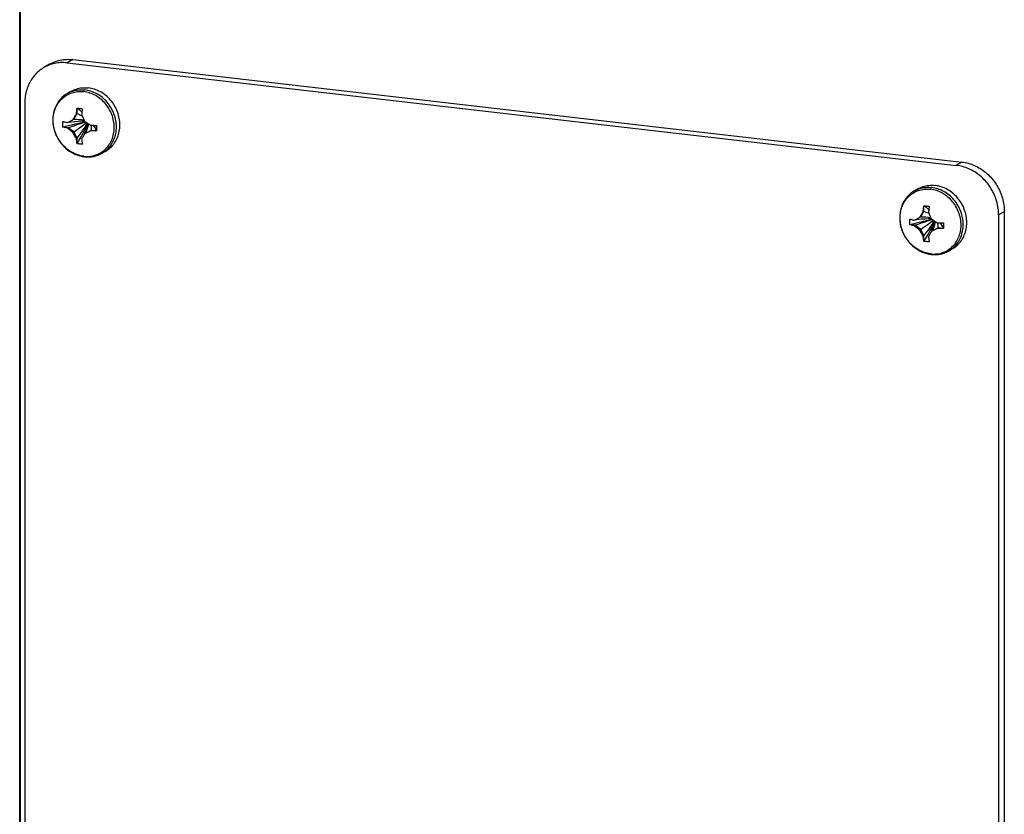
# Model space of a CAD drawing. Header units: inches. Extents: x 0 to 85, y 0 to 55.
# Tile 9 of 18: x 61.4 to 66.7, y 8.6 to 12.9. Entities that reach past the tile are written whole.
import ezdxf

# ---------------------------------------------------------------- set-up
doc = ezdxf.new("R2010")
doc.units = ezdxf.units.IN
doc.header["$LTSCALE"] = 4.675
doc.header["$MEASUREMENT"] = 0
doc.layers.get('0').update_dxf_attribs({"linetype": 'CONTINUOUS'})

msp = doc.modelspace()

# ---------------------------------------------------------------- linework, layer by layer
at = {"color": 3, "linetype": 'Continuous'}
for p, q in [((61.4203, 4.7857), (61.4203, 21.3532)), ((61.4243, 4.7728), (61.4243, 21.321)), ((61.6763, 12.6502), (66.4724, 12.0975)), ((61.4479, 12.4351), (61.4479, 5.1906)), ((66.7008, 11.8297), (66.7008, 4.5853))]:
    msp.add_line(p, q, dxfattribs=at)
at = {"color": 7, "linetype": 'Continuous'}
for p, q in [((61.5812, 12.6426), (61.5506, 12.6249)), ((61.7068, 12.6679), (61.6763, 12.6502)), ((61.7068, 12.6679), (66.5029, 12.1153)), ((61.6968, 12.4964), (61.6778, 12.4854)), ((61.7125, 12.3458), (61.7302, 12.3762)), ((61.7302, 12.3762), (61.7261, 12.3738)), ((61.7302, 12.405), (61.7304, 12.406)), ((61.7302, 12.3762), (61.7302, 12.405)), ((61.7304, 12.406), (61.735, 12.4055)), ((61.735, 12.4055), (61.7397, 12.405)), ((61.7397, 12.405), (61.7444, 12.4045)), ((61.7444, 12.4045), (61.7491, 12.404)), ((61.7491, 12.404), (61.7539, 12.4034)), ((61.7539, 12.4034), (61.7587, 12.4028)), ((61.7587, 12.4028), (61.7585, 12.4017)), ((61.6539, 12.3339), (61.6546, 12.3337)), ((61.6777, 12.3282), (61.6847, 12.3316)), ((61.6847, 12.3316), (61.7064, 12.3423)), ((61.7125, 12.3458), (61.7064, 12.3423)), ((61.7682, 12.3391), (61.7702, 12.3349)), ((61.6546, 12.3038), (61.6539, 12.304)), ((61.6818, 12.3006), (61.6546, 12.3038)), ((61.6818, 12.3006), (61.6777, 12.2983)), ((61.7125, 12.2784), (61.6818, 12.3006)), ((61.7125, 12.2784), (61.7064, 12.2748)), ((61.7302, 12.2439), (61.7125, 12.2784)), ((61.7862, 12.2755), (61.7702, 12.2675)), ((61.7763, 12.271), (61.7712, 12.2681)), ((61.807, 12.2862), (61.7763, 12.271)), ((61.8029, 12.2838), (61.7862, 12.2755)), ((61.807, 12.2862), (61.8029, 12.2838)), ((61.8342, 12.2831), (61.807, 12.2862)), ((61.8342, 12.313), (61.8352, 12.313)), ((61.8352, 12.2831), (61.8342, 12.2831)), ((61.8352, 12.313), (61.8353, 12.3029)), ((61.8353, 12.2929), (61.8352, 12.2831)), ((61.8353, 12.3029), (61.8353, 12.2929)), ((61.7302, 12.2439), (61.7261, 12.2415)), ((61.7302, 12.2151), (61.7302, 12.2439)), ((61.7304, 12.2142), (61.7302, 12.2151)), ((61.7585, 12.2118), (61.7587, 12.211)), ((61.8851, 12.1745), (61.8653, 12.163)), ((66.5029, 12.1153), (66.4724, 12.0975)), ((66.2645, 11.9701), (66.2455, 11.9591)), ((66.2802, 11.8194), (66.2979, 11.8498)), ((66.2979, 11.8498), (66.2939, 11.8475)), ((66.2979, 11.8786), (66.2981, 11.8797)), ((66.2979, 11.8498), (66.2979, 11.8786)), ((66.2981, 11.8797), (66.3027, 11.8792)), ((66.3027, 11.8792), (66.3074, 11.8787)), ((66.3074, 11.8787), (66.3121, 11.8782)), ((66.3121, 11.8782), (66.3169, 11.8776)), ((66.3169, 11.8776), (66.3216, 11.877)), ((66.3216, 11.877), (66.3264, 11.8764)), ((66.3264, 11.8764), (66.3263, 11.8753)), ((66.7313, 11.8475), (66.7008, 11.8297)), ((66.7313, 11.8475), (66.7313, 4.603)), ((66.2216, 11.8075), (66.2223, 11.8074)), ((66.2454, 11.8019), (66.2524, 11.8052)), ((66.2524, 11.8052), (66.2741, 11.8159)), ((66.2802, 11.8194), (66.2741, 11.8159)), ((66.3359, 11.8127), (66.3379, 11.8085)), ((66.2223, 11.7774), (66.2216, 11.7777)), ((66.2495, 11.7743), (66.2223, 11.7774)), ((66.2495, 11.7743), (66.2454, 11.7719)), ((66.2802, 11.752), (66.2495, 11.7743)), ((66.2802, 11.752), (66.2741, 11.7485)), ((66.2979, 11.7175), (66.2802, 11.752)), ((66.3539, 11.7491), (66.3379, 11.7411)), ((66.344, 11.7447), (66.339, 11.7417)), ((66.3747, 11.7599), (66.344, 11.7447)), ((66.3706, 11.7575), (66.3539, 11.7491)), ((66.3747, 11.7599), (66.3706, 11.7575)), ((66.4019, 11.7567), (66.3747, 11.7599)), ((66.4019, 11.7867), (66.403, 11.7866)), ((66.403, 11.7568), (66.4019, 11.7567)), ((66.403, 11.7866), (66.403, 11.7766)), ((66.403, 11.7766), (66.403, 11.7666)), ((66.403, 11.7666), (66.403, 11.7568)), ((66.2979, 11.7175), (66.2939, 11.7151)), ((66.2979, 11.6887), (66.2979, 11.7175)), ((66.2981, 11.6879), (66.2979, 11.6887)), ((66.3263, 11.6855), (66.3264, 11.6846)), ((66.4529, 11.6482), (66.433, 11.6366))]:
    msp.add_line(p, q, dxfattribs=at)
at = {"color": 3, "linetype": 'Continuous'}
for points in [[(61.6763, 12.6502), (61.6677, 12.651), (61.6592, 12.6515), (61.6507, 12.6516), (61.6423, 12.6514), (61.6338, 12.6509), (61.6255, 12.65), (61.6172, 12.6488), (61.609, 12.6472), (61.6009, 12.6454), (61.5929, 12.6431), (61.585, 12.6406), (61.5772, 12.6377), (61.5696, 12.6345), (61.5621, 12.631), (61.5548, 12.6272), (61.5506, 12.6249)], [(61.5506, 12.6249), (61.5476, 12.6231), (61.5407, 12.6187), (61.5339, 12.6139), (61.5273, 12.6089), (61.521, 12.6037), (61.5148, 12.5981), (61.5089, 12.5923), (61.5032, 12.5862), (61.4977, 12.5799), (61.4925, 12.5733), (61.4876, 12.5665), (61.4829, 12.5595), (61.4785, 12.5523), (61.4744, 12.5448), (61.4705, 12.5372), (61.467, 12.5294), (61.4637, 12.5215), (61.4607, 12.5133), (61.4581, 12.5051), (61.4557, 12.4967), (61.4536, 12.4881), (61.4519, 12.4795), (61.4505, 12.4707), (61.4493, 12.4619), (61.4485, 12.453), (61.4481, 12.4441), (61.4479, 12.4351)], [(66.7008, 11.8297), (66.7006, 11.8388), (66.7002, 11.8479), (66.6994, 11.8569), (66.6982, 11.866), (66.6968, 11.8751), (66.6951, 11.8841), (66.693, 11.8931), (66.6906, 11.9021), (66.688, 11.911), (66.685, 11.9198), (66.6817, 11.9285), (66.6782, 11.9371), (66.6743, 11.9456), (66.6702, 11.954), (66.6658, 11.9623), (66.6611, 11.9703), (66.6562, 11.9783), (66.651, 11.986), (66.6455, 11.9936), (66.6398, 12.001), (66.6339, 12.0082), (66.6277, 12.0152), (66.6214, 12.0219), (66.6148, 12.0284), (66.608, 12.0347), (66.6011, 12.0408), (66.5939, 12.0465), (66.5866, 12.052), (66.5791, 12.0573), (66.5715, 12.0622), (66.5637, 12.0669), (66.5558, 12.0712), (66.5478, 12.0753), (66.5397, 12.0791), (66.5315, 12.0825), (66.5232, 12.0856), (66.5149, 12.0884), (66.5064, 12.0909), (66.498, 12.0931), (66.4895, 12.0949), (66.481, 12.0964), (66.4724, 12.0975)]]:
    msp.add_lwpolyline(points, dxfattribs=at)
at = {"color": 7, "linetype": 'Continuous'}
for points in [[(61.5812, 12.6426), (61.5853, 12.6449), (61.5926, 12.6488), (61.6001, 12.6523), (61.6077, 12.6555), (61.6155, 12.6583), (61.6234, 12.6609), (61.6314, 12.6631), (61.6395, 12.665), (61.6477, 12.6665), (61.656, 12.6677), (61.6643, 12.6686), (61.6728, 12.6692), (61.6812, 12.6694), (61.6897, 12.6692), (61.6983, 12.6688), (61.7068, 12.6679)], [(61.6778, 12.4854), (61.6679, 12.4791), (61.6585, 12.4721), (61.6497, 12.4643), (61.6414, 12.4558), (61.6338, 12.4466), (61.6268, 12.4368), (61.6206, 12.4265), (61.6151, 12.4156), (61.6104, 12.4042), (61.6066, 12.3925), (61.6035, 12.3803), (61.6013, 12.3679), (61.5999, 12.3553), (61.5994, 12.3425), (61.5998, 12.3296), (61.6011, 12.3166), (61.6032, 12.3037), (61.6062, 12.291), (61.61, 12.2783), (61.6146, 12.2659), (61.62, 12.2539), (61.6262, 12.2421), (61.6331, 12.2308), (61.6407, 12.22), (61.649, 12.2097), (61.6579, 12.1999), (61.6673, 12.1908), (61.6773, 12.1824), (61.6877, 12.1747), (61.6986, 12.1677), (61.7098, 12.1616), (61.7213, 12.1562), (61.7331, 12.1517), (61.745, 12.1481), (61.7571, 12.1454), (61.7693, 12.1435)], [(61.7657, 12.1466), (61.7573, 12.1478), (61.749, 12.1495), (61.7407, 12.1515), (61.7325, 12.154), (61.7244, 12.157), (61.7164, 12.1603), (61.7085, 12.1641), (61.7007, 12.1682), (61.6931, 12.1728), (61.6857, 12.1777), (61.6785, 12.183), (61.6716, 12.1887), (61.6648, 12.1947), (61.6584, 12.201), (61.6522, 12.2076), (61.6463, 12.2146), (61.6407, 12.2217), (61.6354, 12.2292), (61.6305, 12.2369), (61.6259, 12.2448), (61.6217, 12.2529), (61.6178, 12.2611), (61.6143, 12.2695), (61.6112, 12.2781), (61.6085, 12.2867), (61.6062, 12.2955), (61.6043, 12.3043), (61.6029, 12.3132), (61.6018, 12.322), (61.6012, 12.3309), (61.601, 12.3397), (61.6012, 12.3485), (61.6018, 12.3573), (61.6029, 12.3659), (61.6043, 12.3744), (61.6062, 12.3828), (61.6085, 12.391), (61.6112, 12.399), (61.6143, 12.4069), (61.6178, 12.4145), (61.6217, 12.4219), (61.6259, 12.429), (61.6305, 12.4358), (61.6354, 12.4424), (61.6407, 12.4486), (61.6463, 12.4545), (61.6522, 12.46), (61.6584, 12.4653), (61.6648, 12.4701), (61.6716, 12.4745), (61.6785, 12.4786), (61.6857, 12.4822), (61.6931, 12.4855), (61.7007, 12.4883), (61.7085, 12.4906), (61.7164, 12.4926), (61.7244, 12.4941), (61.7325, 12.4952), (61.7407, 12.4958), (61.749, 12.4959), (61.7573, 12.4956), (61.7657, 12.4949)], [(61.6778, 12.4854), (61.684, 12.4888), (61.6912, 12.4923), (61.6987, 12.4954), (61.7064, 12.4981), (61.7142, 12.5004), (61.7221, 12.5023), (61.7302, 12.5037), (61.7383, 12.5047), (61.7466, 12.5053), (61.7549, 12.5054), (61.7632, 12.5051), (61.7716, 12.5043)], [(61.6968, 12.4964), (61.7029, 12.4998), (61.7102, 12.5033), (61.7176, 12.5064), (61.7253, 12.5091), (61.7331, 12.5114), (61.741, 12.5133), (61.7491, 12.5147), (61.7572, 12.5157), (61.7655, 12.5163), (61.7738, 12.5164), (61.7821, 12.5161), (61.7905, 12.5153)], [(61.7657, 12.1466), (61.774, 12.1459), (61.7823, 12.1456), (61.7906, 12.1458), (61.7988, 12.1464), (61.8069, 12.1474), (61.815, 12.1489), (61.8228, 12.1509), (61.8306, 12.1533), (61.8382, 12.1561), (61.8456, 12.1593), (61.8528, 12.163), (61.8597, 12.167), (61.8665, 12.1715), (61.8729, 12.1763), (61.8791, 12.1815), (61.885, 12.187), (61.8906, 12.1929), (61.8959, 12.1992), (61.9008, 12.2057), (61.9054, 12.2126), (61.9096, 12.2197), (61.9135, 12.227), (61.917, 12.2347), (61.9201, 12.2425), (61.9228, 12.2505), (61.9251, 12.2588), (61.927, 12.2671), (61.9284, 12.2756), (61.9295, 12.2843), (61.9301, 12.293), (61.9303, 12.3018), (61.9301, 12.3106), (61.9295, 12.3195), (61.9284, 12.3284), (61.927, 12.3372), (61.9251, 12.346), (61.9228, 12.3548), (61.9201, 12.3634), (61.917, 12.372), (61.9135, 12.3804), (61.9096, 12.3887), (61.9054, 12.3968), (61.9008, 12.4047), (61.8959, 12.4123), (61.8906, 12.4198), (61.885, 12.427), (61.8791, 12.4339), (61.8729, 12.4405), (61.8665, 12.4468), (61.8597, 12.4528), (61.8528, 12.4585), (61.8456, 12.4638), (61.8382, 12.4687), (61.8306, 12.4733), (61.8228, 12.4775), (61.815, 12.4812), (61.8069, 12.4846), (61.7988, 12.4875), (61.7906, 12.49), (61.7823, 12.4921), (61.774, 12.4937), (61.7657, 12.4949)], [(61.8796, 12.1725), (61.886, 12.1775), (61.892, 12.1829), (61.8978, 12.1887), (61.9033, 12.1947), (61.9084, 12.2011), (61.9132, 12.2078), (61.9177, 12.2147), (61.9218, 12.222), (61.9256, 12.2294), (61.929, 12.2371), (61.932, 12.245), (61.9346, 12.2531), (61.9368, 12.2614), (61.9387, 12.2698), (61.9401, 12.2783), (61.9411, 12.287), (61.9417, 12.2957), (61.9419, 12.3046), (61.9417, 12.3134), (61.9411, 12.3223), (61.9401, 12.3312), (61.9387, 12.3401), (61.9368, 12.3489), (61.9346, 12.3577), (61.932, 12.3664), (61.929, 12.375), (61.9256, 12.3835), (61.9218, 12.3918), (61.9177, 12.4), (61.9132, 12.408), (61.9084, 12.4157), (61.9033, 12.4233), (61.8978, 12.4306), (61.892, 12.4377), (61.886, 12.4445), (61.8796, 12.451), (61.873, 12.4572), (61.8662, 12.4631), (61.8591, 12.4686), (61.8519, 12.4738), (61.8444, 12.4787), (61.8368, 12.4831), (61.8289, 12.4872), (61.821, 12.4909), (61.8129, 12.4942), (61.8048, 12.4971), (61.7966, 12.4995), (61.7883, 12.5016), (61.7799, 12.5032), (61.7716, 12.5043)], [(61.959, 12.2894), (61.96, 12.298), (61.9607, 12.3068), (61.9609, 12.3156), (61.9607, 12.3244), (61.96, 12.3333), (61.959, 12.3422), (61.9576, 12.3511), (61.9558, 12.3599), (61.9535, 12.3687), (61.9509, 12.3774), (61.9479, 12.386), (61.9445, 12.3945), (61.9407, 12.4028), (61.9366, 12.411), (61.9321, 12.419), (61.9273, 12.4267), (61.9222, 12.4343), (61.9167, 12.4416), (61.911, 12.4487), (61.9049, 12.4555), (61.8986, 12.462), (61.892, 12.4682), (61.8851, 12.4741), (61.8781, 12.4796), (61.8708, 12.4848), (61.8633, 12.4897), (61.8557, 12.4941), (61.8479, 12.4982), (61.8399, 12.5019), (61.8319, 12.5052), (61.8237, 12.5081), (61.8155, 12.5105), (61.8072, 12.5126), (61.7989, 12.5142), (61.7905, 12.5153)], [(61.7261, 12.3738), (61.7266, 12.3785), (61.7272, 12.3834), (61.7279, 12.3885), (61.7286, 12.3937), (61.7294, 12.3993), (61.7302, 12.405)], [(61.7302, 12.3762), (61.7412, 12.3721), (61.7521, 12.3671), (61.757, 12.3643)], [(61.7304, 12.406), (61.7413, 12.3978), (61.7522, 12.3883), (61.7561, 12.3844)], [(61.7585, 12.4017), (61.7577, 12.396), (61.7569, 12.3905), (61.7562, 12.3852), (61.7555, 12.3801), (61.755, 12.3752), (61.7545, 12.3706)], [(61.6539, 12.304), (61.6536, 12.3089), (61.6535, 12.3139), (61.6535, 12.3189), (61.6535, 12.3239), (61.6536, 12.3289), (61.6539, 12.3339)], [(61.6539, 12.304), (61.6753, 12.3098), (61.6976, 12.3156), (61.7207, 12.3213), (61.7446, 12.3268), (61.7693, 12.3323), (61.7728, 12.3331)], [(61.6546, 12.3337), (61.6587, 12.3327), (61.6627, 12.3316), (61.6666, 12.3307), (61.6704, 12.3298), (61.6741, 12.329), (61.6777, 12.3282)], [(61.6818, 12.3006), (61.6994, 12.3069), (61.7176, 12.3132), (61.7362, 12.3194), (61.7552, 12.3256), (61.7748, 12.3317), (61.7749, 12.3317)], [(61.6829, 12.3307), (61.6994, 12.3328), (61.7176, 12.3345), (61.7362, 12.3359), (61.7552, 12.3369), (61.769, 12.3373)], [(61.7064, 12.3423), (61.7086, 12.346), (61.7109, 12.3497), (61.7133, 12.3535), (61.7157, 12.3574), (61.7181, 12.3613), (61.7207, 12.3654), (61.7234, 12.3696), (61.7261, 12.3738)], [(61.7125, 12.3458), (61.7259, 12.3459), (61.7394, 12.3454), (61.7531, 12.3443), (61.7665, 12.3427)], [(61.7125, 12.2784), (61.7259, 12.2877), (61.7394, 12.2973), (61.7531, 12.3071), (61.7669, 12.3171), (61.7808, 12.3273), (61.7811, 12.3275)], [(61.7302, 12.2439), (61.7412, 12.258), (61.7521, 12.2727), (61.7629, 12.2881), (61.7736, 12.304), (61.7842, 12.3206), (61.7864, 12.3241)], [(61.7304, 12.2142), (61.7413, 12.2325), (61.7522, 12.2516), (61.763, 12.2717), (61.7737, 12.2928), (61.7843, 12.3148), (61.788, 12.323)], [(61.7545, 12.3706), (61.7564, 12.3657), (61.7584, 12.361), (61.7603, 12.3565), (61.7623, 12.352), (61.7642, 12.3476), (61.7662, 12.3433), (61.7682, 12.3391)], [(61.7702, 12.3349), (61.7741, 12.3322), (61.7781, 12.3295), (61.7821, 12.3268), (61.7862, 12.3242), (61.7903, 12.3215), (61.7945, 12.3189), (61.7987, 12.3163), (61.8029, 12.3138)], [(61.7712, 12.2681), (61.7722, 12.2704), (61.7785, 12.2863), (61.7843, 12.3028), (61.7898, 12.3199), (61.7902, 12.3216)], [(61.6777, 12.2983), (61.6741, 12.299), (61.6704, 12.2999), (61.6666, 12.3008), (61.6627, 12.3017), (61.6587, 12.3027), (61.6546, 12.3038)], [(61.7064, 12.2748), (61.7027, 12.2777), (61.699, 12.2805), (61.6954, 12.2834), (61.6918, 12.2864), (61.6882, 12.2893), (61.6847, 12.2923), (61.6812, 12.2953), (61.6777, 12.2983)], [(61.7261, 12.2415), (61.7234, 12.2458), (61.7207, 12.2501), (61.7181, 12.2543), (61.7157, 12.2585), (61.7133, 12.2626), (61.7109, 12.2667), (61.7086, 12.2708), (61.7064, 12.2748)], [(61.7763, 12.271), (61.7809, 12.2814), (61.7849, 12.2921), (61.7883, 12.3031), (61.7911, 12.3143), (61.7922, 12.3204)], [(61.8029, 12.3138), (61.8075, 12.3136), (61.8124, 12.3135), (61.8175, 12.3133), (61.8228, 12.3132), (61.8284, 12.3131), (61.8342, 12.313)], [(61.8342, 12.2831), (61.8284, 12.2832), (61.8228, 12.2832), (61.8175, 12.2834), (61.8124, 12.2835), (61.8075, 12.2837), (61.8029, 12.2838)], [(61.807, 12.2862), (61.8073, 12.2945), (61.8068, 12.3029), (61.8052, 12.3115), (61.8046, 12.3137)], [(61.8352, 12.2831), (61.8317, 12.2918), (61.8269, 12.3007), (61.8208, 12.3097), (61.8179, 12.3133)], [(61.8851, 12.1745), (61.892, 12.1788), (61.8986, 12.1835), (61.9049, 12.1885), (61.911, 12.1939), (61.9167, 12.1997), (61.9222, 12.2057), (61.9273, 12.2121), (61.9321, 12.2188), (61.9366, 12.2258), (61.9407, 12.233), (61.9445, 12.2404), (61.9479, 12.2481), (61.9509, 12.256), (61.9535, 12.2641), (61.9558, 12.2724), (61.9576, 12.2808), (61.959, 12.2894)], [(61.7302, 12.2151), (61.7294, 12.2198), (61.7286, 12.2244), (61.7279, 12.2289), (61.7272, 12.2332), (61.7266, 12.2374), (61.7261, 12.2415)], [(61.7702, 12.2675), (61.7682, 12.2639), (61.7662, 12.2603), (61.7642, 12.2567), (61.7623, 12.2531), (61.7603, 12.2495), (61.7584, 12.2458), (61.7564, 12.242), (61.7545, 12.2382)], [(61.7545, 12.2382), (61.755, 12.2341), (61.7555, 12.2299), (61.7562, 12.2256), (61.7569, 12.2211), (61.7577, 12.2166), (61.7585, 12.2118)], [(61.7444, 12.2123), (61.742, 12.2126), (61.7397, 12.2129), (61.7373, 12.2132), (61.735, 12.2135), (61.7327, 12.2139), (61.7304, 12.2142)], [(61.7587, 12.211), (61.7563, 12.2112), (61.7539, 12.2113), (61.7515, 12.2116), (61.7491, 12.2118), (61.7468, 12.212), (61.7444, 12.2123)], [(61.7693, 12.1435), (61.782, 12.1425), (61.7946, 12.1426), (61.8071, 12.1436), (61.8194, 12.1456), (61.8314, 12.1485), (61.8431, 12.1524), (61.8544, 12.1572), (61.8653, 12.163)], [(61.8662, 12.1635), (61.873, 12.1678), (61.8796, 12.1725)], [(66.5029, 12.1153), (66.5115, 12.1141), (66.52, 12.1126), (66.5285, 12.1108), (66.537, 12.1087), (66.5454, 12.1062), (66.5537, 12.1034), (66.562, 12.1002), (66.5702, 12.0968), (66.5783, 12.093), (66.5863, 12.089), (66.5942, 12.0846), (66.602, 12.0799), (66.6096, 12.075), (66.6171, 12.0698), (66.6244, 12.0643), (66.6316, 12.0585), (66.6385, 12.0525), (66.6453, 12.0462), (66.6519, 12.0397), (66.6583, 12.0329), (66.6644, 12.0259), (66.6703, 12.0187), (66.676, 12.0114), (66.6815, 12.0038), (66.6867, 11.996), (66.6916, 11.9881), (66.6963, 11.98), (66.7007, 11.9717), (66.7048, 11.9634), (66.7087, 11.9549), (66.7122, 11.9462), (66.7155, 11.9375), (66.7185, 11.9287), (66.7212, 11.9198), (66.7235, 11.9109), (66.7256, 11.9019), (66.7273, 11.8928), (66.7287, 11.8838), (66.7299, 11.8747), (66.7307, 11.8656), (66.7311, 11.8565), (66.7313, 11.8475)], [(66.2455, 11.9591), (66.2356, 11.9528), (66.2262, 11.9457), (66.2174, 11.9379), (66.2091, 11.9294), (66.2015, 11.9202), (66.1946, 11.9105), (66.1883, 11.9001), (66.1829, 11.8892), (66.1782, 11.8779), (66.1743, 11.8661), (66.1712, 11.854), (66.169, 11.8416), (66.1677, 11.8289), (66.1672, 11.8161), (66.1676, 11.8032), (66.1688, 11.7903), (66.1709, 11.7774), (66.1739, 11.7646), (66.1777, 11.752), (66.1823, 11.7396), (66.1877, 11.7275), (66.1939, 11.7158), (66.2008, 11.7045), (66.2084, 11.6936), (66.2167, 11.6833), (66.2256, 11.6736), (66.235, 11.6645), (66.245, 11.656), (66.2554, 11.6483), (66.2663, 11.6414), (66.2775, 11.6352), (66.2891, 11.6299), (66.3008, 11.6254), (66.3128, 11.6217), (66.3248, 11.619), (66.337, 11.6171)], [(66.3334, 11.6203), (66.325, 11.6215), (66.3167, 11.6231), (66.3084, 11.6252), (66.3002, 11.6277), (66.2921, 11.6306), (66.2841, 11.634), (66.2762, 11.6377), (66.2684, 11.6419), (66.2609, 11.6464), (66.2535, 11.6514), (66.2463, 11.6567), (66.2393, 11.6623), (66.2326, 11.6683), (66.2261, 11.6747), (66.2199, 11.6813), (66.214, 11.6882), (66.2084, 11.6954), (66.2032, 11.7028), (66.1982, 11.7105), (66.1936, 11.7184), (66.1894, 11.7265), (66.1855, 11.7348), (66.182, 11.7432), (66.1789, 11.7517), (66.1762, 11.7604), (66.174, 11.7691), (66.1721, 11.7779), (66.1706, 11.7868), (66.1695, 11.7957), (66.1689, 11.8045), (66.1687, 11.8134), (66.1689, 11.8222), (66.1695, 11.8309), (66.1706, 11.8395), (66.1721, 11.8481), (66.174, 11.8564), (66.1762, 11.8646), (66.1789, 11.8727), (66.182, 11.8805), (66.1855, 11.8881), (66.1894, 11.8955), (66.1936, 11.9026), (66.1982, 11.9095), (66.2032, 11.916), (66.2084, 11.9222), (66.214, 11.9281), (66.2199, 11.9337), (66.2261, 11.9389), (66.2326, 11.9437), (66.2393, 11.9482), (66.2463, 11.9522), (66.2535, 11.9559), (66.2609, 11.9591), (66.2684, 11.9619), (66.2762, 11.9643), (66.2841, 11.9662), (66.2921, 11.9677), (66.3002, 11.9688), (66.3084, 11.9694), (66.3167, 11.9696), (66.325, 11.9693), (66.3334, 11.9685)], [(66.2455, 11.9591), (66.2517, 11.9625), (66.259, 11.966), (66.2664, 11.9691), (66.2741, 11.9718), (66.2819, 11.9741), (66.2898, 11.9759), (66.2979, 11.9774), (66.306, 11.9784), (66.3143, 11.9789), (66.3226, 11.979), (66.3309, 11.9787), (66.3393, 11.978)], [(66.2645, 11.9701), (66.2706, 11.9735), (66.2779, 11.977), (66.2854, 11.9801), (66.293, 11.9828), (66.3008, 11.9851), (66.3088, 11.9869), (66.3168, 11.9884), (66.325, 11.9894), (66.3332, 11.9899), (66.3415, 11.9901), (66.3498, 11.9897), (66.3582, 11.989)], [(66.3334, 11.6203), (66.3417, 11.6195), (66.35, 11.6193), (66.3583, 11.6194), (66.3665, 11.62), (66.3747, 11.6211), (66.3827, 11.6226), (66.3906, 11.6245), (66.3983, 11.6269), (66.4059, 11.6297), (66.4133, 11.633), (66.4205, 11.6366), (66.4275, 11.6407), (66.4342, 11.6451), (66.4407, 11.6499), (66.4468, 11.6551), (66.4527, 11.6607), (66.4583, 11.6666), (66.4636, 11.6728), (66.4685, 11.6794), (66.4731, 11.6862), (66.4774, 11.6933), (66.4812, 11.7007), (66.4847, 11.7083), (66.4878, 11.7161), (66.4905, 11.7242), (66.4928, 11.7324), (66.4947, 11.7408), (66.4962, 11.7493), (66.4972, 11.7579), (66.4979, 11.7666), (66.4981, 11.7754), (66.4979, 11.7843), (66.4972, 11.7931), (66.4962, 11.802), (66.4947, 11.8109), (66.4928, 11.8197), (66.4905, 11.8284), (66.4878, 11.8371), (66.4847, 11.8456), (66.4812, 11.8541), (66.4774, 11.8623), (66.4731, 11.8704), (66.4685, 11.8783), (66.4636, 11.886), (66.4583, 11.8934), (66.4527, 11.9006), (66.4468, 11.9075), (66.4407, 11.9142), (66.4342, 11.9205), (66.4275, 11.9265), (66.4205, 11.9321), (66.4133, 11.9375), (66.4059, 11.9424), (66.3983, 11.9469), (66.3906, 11.9511), (66.3827, 11.9549), (66.3747, 11.9582), (66.3665, 11.9612), (66.3583, 11.9637), (66.35, 11.9657), (66.3417, 11.9674), (66.3334, 11.9685)], [(66.4474, 11.6461), (66.4537, 11.6512), (66.4598, 11.6566), (66.4655, 11.6623), (66.471, 11.6684), (66.4761, 11.6748), (66.4809, 11.6814), (66.4854, 11.6884), (66.4895, 11.6956), (66.4933, 11.7031), (66.4967, 11.7108), (66.4997, 11.7187), (66.5023, 11.7268), (66.5045, 11.735), (66.5064, 11.7434), (66.5078, 11.752), (66.5088, 11.7606), (66.5095, 11.7694), (66.5097, 11.7782), (66.5095, 11.7871), (66.5088, 11.796), (66.5078, 11.8049), (66.5064, 11.8137), (66.5045, 11.8226), (66.5023, 11.8313), (66.4997, 11.84), (66.4967, 11.8486), (66.4933, 11.8571), (66.4895, 11.8654), (66.4854, 11.8736), (66.4809, 11.8816), (66.4761, 11.8894), (66.471, 11.8969), (66.4655, 11.9043), (66.4598, 11.9113), (66.4537, 11.9181), (66.4474, 11.9246), (66.4408, 11.9308), (66.4339, 11.9367), (66.4269, 11.9423), (66.4196, 11.9475), (66.4121, 11.9523), (66.4045, 11.9568), (66.3967, 11.9608), (66.3887, 11.9645), (66.3807, 11.9678), (66.3725, 11.9707), (66.3643, 11.9732), (66.356, 11.9752), (66.3476, 11.9768), (66.3393, 11.978)], [(66.4529, 11.6482), (66.4597, 11.6525), (66.4663, 11.6571), (66.4726, 11.6622), (66.4787, 11.6676), (66.4845, 11.6733), (66.4899, 11.6794), (66.4951, 11.6858), (66.4999, 11.6924), (66.5043, 11.6994), (66.5085, 11.7066), (66.5122, 11.7141), (66.5156, 11.7218), (66.5186, 11.7297), (66.5213, 11.7378), (66.5235, 11.746), (66.5253, 11.7544), (66.5267, 11.763), (66.5278, 11.7717), (66.5284, 11.7804), (66.5286, 11.7892), (66.5284, 11.7981), (66.5278, 11.807), (66.5267, 11.8159), (66.5253, 11.8247), (66.5235, 11.8336), (66.5213, 11.8424), (66.5186, 11.8511), (66.5156, 11.8596), (66.5122, 11.8681), (66.5085, 11.8765), (66.5043, 11.8846), (66.4999, 11.8926), (66.4951, 11.9004), (66.4899, 11.908), (66.4845, 11.9153), (66.4787, 11.9223), (66.4726, 11.9291), (66.4663, 11.9356), (66.4597, 11.9418), (66.4529, 11.9477), (66.4458, 11.9533), (66.4385, 11.9585), (66.4311, 11.9633), (66.4234, 11.9678), (66.4156, 11.9718), (66.4077, 11.9755), (66.3996, 11.9788), (66.3915, 11.9817), (66.3832, 11.9842), (66.3749, 11.9862), (66.3666, 11.9878), (66.3582, 11.989)], [(66.2741, 11.8159), (66.2764, 11.8196), (66.2787, 11.8234), (66.281, 11.8271), (66.2834, 11.831), (66.2859, 11.835), (66.2884, 11.839), (66.2911, 11.8432), (66.2939, 11.8475)], [(66.2939, 11.8475), (66.2944, 11.8522), (66.295, 11.857), (66.2956, 11.8621), (66.2963, 11.8674), (66.2971, 11.8729), (66.2979, 11.8786)], [(66.2979, 11.8498), (66.3089, 11.8457), (66.3198, 11.8407), (66.3247, 11.838)], [(66.2981, 11.8797), (66.3091, 11.8714), (66.3199, 11.8619), (66.3238, 11.858)], [(66.3263, 11.8753), (66.3254, 11.8696), (66.3246, 11.8641), (66.3239, 11.8588), (66.3233, 11.8538), (66.3227, 11.8489), (66.3222, 11.8442)], [(66.3222, 11.8442), (66.3241, 11.8394), (66.3261, 11.8347), (66.328, 11.8301), (66.33, 11.8256), (66.3319, 11.8213), (66.3339, 11.817), (66.3359, 11.8127)], [(66.2216, 11.7777), (66.2214, 11.7826), (66.2213, 11.7875), (66.2212, 11.7925), (66.2213, 11.7975), (66.2214, 11.8025), (66.2216, 11.8075)], [(66.2216, 11.7777), (66.2431, 11.7835), (66.2654, 11.7892), (66.2885, 11.7949), (66.3124, 11.8005), (66.337, 11.806), (66.3406, 11.8067)], [(66.2223, 11.8074), (66.2264, 11.8063), (66.2304, 11.8053), (66.2343, 11.8043), (66.2381, 11.8035), (66.2418, 11.8026), (66.2454, 11.8019)], [(66.2495, 11.7743), (66.2672, 11.7806), (66.2853, 11.7868), (66.3039, 11.7931), (66.323, 11.7992), (66.3425, 11.8053), (66.3426, 11.8053)], [(66.2506, 11.8044), (66.2672, 11.8064), (66.2853, 11.8082), (66.3039, 11.8096), (66.323, 11.8106), (66.3367, 11.811)], [(66.2802, 11.8194), (66.2936, 11.8195), (66.3072, 11.819), (66.3208, 11.818), (66.3342, 11.8164)], [(66.2802, 11.752), (66.2936, 11.7614), (66.3072, 11.771), (66.3208, 11.7808), (66.3346, 11.7908), (66.3485, 11.801), (66.3488, 11.8012)], [(66.2979, 11.7175), (66.3089, 11.7316), (66.3198, 11.7464), (66.3306, 11.7617), (66.3413, 11.7777), (66.352, 11.7942), (66.3541, 11.7977)], [(66.2981, 11.6879), (66.3091, 11.7061), (66.3199, 11.7253), (66.3307, 11.7454), (66.3414, 11.7664), (66.352, 11.7884), (66.3558, 11.7966)], [(66.3379, 11.8085), (66.3419, 11.8058), (66.3458, 11.8031), (66.3499, 11.8005), (66.3539, 11.7978), (66.3581, 11.7952), (66.3622, 11.7926), (66.3664, 11.79), (66.3706, 11.7874)], [(66.339, 11.7417), (66.34, 11.7441), (66.3462, 11.7599), (66.3521, 11.7764), (66.3575, 11.7936), (66.358, 11.7952)], [(66.344, 11.7447), (66.3486, 11.7551), (66.3526, 11.7657), (66.356, 11.7767), (66.3588, 11.788), (66.3599, 11.794)], [(66.2454, 11.7719), (66.2418, 11.7727), (66.2381, 11.7735), (66.2343, 11.7744), (66.2304, 11.7753), (66.2264, 11.7764), (66.2223, 11.7774)], [(66.2741, 11.7485), (66.2704, 11.7513), (66.2668, 11.7542), (66.2631, 11.7571), (66.2595, 11.76), (66.2559, 11.763), (66.2524, 11.7659), (66.2489, 11.7689), (66.2454, 11.7719)], [(66.2939, 11.7151), (66.2911, 11.7195), (66.2884, 11.7238), (66.2859, 11.728), (66.2834, 11.7321), (66.281, 11.7363), (66.2787, 11.7403), (66.2764, 11.7444), (66.2741, 11.7485)], [(66.3379, 11.7411), (66.3359, 11.7376), (66.3339, 11.734), (66.3319, 11.7304), (66.33, 11.7268), (66.328, 11.7231), (66.3261, 11.7194), (66.3241, 11.7157), (66.3222, 11.7119)], [(66.3706, 11.7874), (66.3752, 11.7873), (66.3801, 11.7871), (66.3852, 11.787), (66.3905, 11.7868), (66.3961, 11.7867), (66.4019, 11.7867)], [(66.4019, 11.7567), (66.3961, 11.7568), (66.3905, 11.7569), (66.3852, 11.757), (66.3801, 11.7572), (66.3752, 11.7573), (66.3706, 11.7575)], [(66.3747, 11.7599), (66.3751, 11.7682), (66.3745, 11.7766), (66.3729, 11.7851), (66.3723, 11.7874)], [(66.403, 11.7568), (66.3994, 11.7655), (66.3946, 11.7743), (66.3885, 11.7834), (66.3856, 11.7869)], [(66.2979, 11.6887), (66.2971, 11.6935), (66.2963, 11.698), (66.2956, 11.7025), (66.295, 11.7068), (66.2944, 11.711), (66.2939, 11.7151)], [(66.3121, 11.6859), (66.3097, 11.6862), (66.3074, 11.6865), (66.3051, 11.6868), (66.3027, 11.6872), (66.3004, 11.6875), (66.2981, 11.6879)], [(66.3264, 11.6846), (66.324, 11.6848), (66.3216, 11.685), (66.3192, 11.6852), (66.3169, 11.6854), (66.3145, 11.6857), (66.3121, 11.6859)], [(66.3222, 11.7119), (66.3227, 11.7078), (66.3233, 11.7036), (66.3239, 11.6992), (66.3246, 11.6948), (66.3254, 11.6902), (66.3263, 11.6855)], [(66.337, 11.6171), (66.3497, 11.6162), (66.3623, 11.6162), (66.3748, 11.6172), (66.3871, 11.6192), (66.3992, 11.6222), (66.4109, 11.6261), (66.4222, 11.6309), (66.433, 11.6366)], [(66.4339, 11.6371), (66.4408, 11.6415), (66.4474, 11.6461)]]:
    msp.add_lwpolyline(points, dxfattribs=at)

doc.saveas('drawing.dxf')
